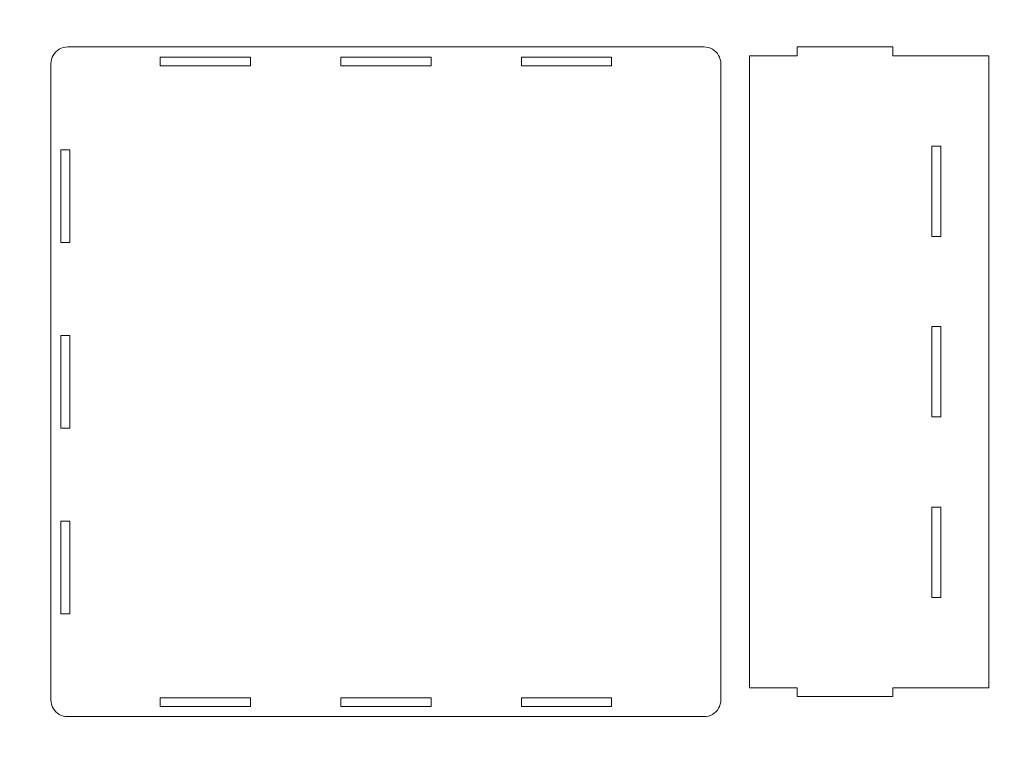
# Model space of a CAD drawing. Header units: centimetres. Extents: x -105 to 112, y -140 to 143.
# Tile 80 of 90: x -71 to -39, y 88 to 111. Entities that reach past the tile are written whole.
import ezdxf

# ---------------------------------------------------------------- set-up
doc = ezdxf.new("R2010")
doc.units = ezdxf.units.CM
doc.header["$MEASUREMENT"] = 0
doc.layers.add('Layer 1', color=7, linetype='Continuous')

msp = doc.modelspace()

# ---------------------------------------------------------------- linework, layer by layer
at = {"layer": 'Layer 1', "color": 240, "lineweight": 211}
msp.add_open_spline([(-100.73824, 142.69407), (-100.73824, 142.69407), (27.42324, 142.69407), (27.42324, 142.69407), (27.42324, 142.69407), (29.71918, 142.69407), (31.59804, 140.81576), (31.59804, 138.51964), (31.59804, 138.51964), (31.59804, 138.51964), (31.59804, 60.80756), (31.59804, 60.80756), (31.59804, 60.80756), (31.59804, 58.51145), (29.71918, 56.63332), (27.42324, 56.63332), (27.42324, 56.63332), (27.42324, 56.63332), (-100.73824, 56.63332), (-100.73824, 56.63332), (-100.73824, 56.63332), (-103.0344, 56.63332), (-104.91305, 58.51145), (-104.91305, 60.80756), (-104.91305, 60.80756), (-104.91305, 60.80756), (-104.91305, 138.51964), (-104.91305, 138.51964), (-104.91305, 138.51964), (-104.91305, 140.81576), (-103.0344, 142.69407), (-100.73824, 142.69407)], degree=3, knots=[0, 0, 0, 0, 0.11111111, 0.11111111, 0.11111111, 0.11111111, 0.22222222, 0.22222222, 0.22222222, 0.22222222, 0.33333333, 0.33333333, 0.33333333, 0.33333333, 0.44444444, 0.44444444, 0.44444444, 0.44444444, 0.55555556, 0.55555556, 0.55555556, 0.55555556, 0.66666667, 0.66666667, 0.66666667, 0.66666667, 0.77777778, 0.77777778, 0.77777778, 0.77777778, 1, 1, 1, 1], dxfattribs=at)
at = {"layer": 'Layer 1', "color": 250, "lineweight": 9}
for points, knots in [([(-48.80797, 110.05791), (-48.80797, 110.05791), (-48.7424, 110.03611), (-48.7424, 110.03611), (-48.7424, 110.03611), (-48.7424, 110.03611), (-48.68063, 110.00523), (-48.68063, 110.00523), (-48.68063, 110.00523), (-48.68063, 110.00523), (-48.62323, 109.96708), (-48.62323, 109.96708), (-48.62323, 109.96708), (-48.62323, 109.96708), (-48.57091, 109.92167), (-48.57091, 109.92167), (-48.57091, 109.92167), (-48.57091, 109.92167), (-48.5255, 109.86899), (-48.5255, 109.86899), (-48.5255, 109.86899), (-48.5255, 109.86899), (-48.48699, 109.81086), (-48.48699, 109.81086), (-48.48699, 109.81086), (-48.48699, 109.81086), (-48.45665, 109.7491), (-48.45665, 109.7491), (-48.45665, 109.7491), (-48.45665, 109.7491), (-48.43449, 109.6837), (-48.43449, 109.6837), (-48.43449, 109.6837), (-48.43449, 109.6837), (-48.42105, 109.61649), (-48.42105, 109.61649), (-48.42105, 109.61649), (-48.42105, 109.61649), (-48.41651, 109.54746), (-48.41651, 109.54746), (-48.41651, 109.54746), (-48.41651, 109.54746), (-48.41651, 89.47275), (-48.41651, 89.47275), (-48.41651, 89.47275), (-48.41651, 89.47275), (-48.42105, 89.40372), (-48.42105, 89.40372), (-48.42105, 89.40372), (-48.42105, 89.40372), (-48.43449, 89.33469), (-48.43449, 89.33469), (-48.43449, 89.33469), (-48.43449, 89.33469), (-48.45665, 89.26929), (-48.45665, 89.26929), (-48.45665, 89.26929), (-48.45665, 89.26929), (-48.48699, 89.20753), (-48.48699, 89.20753), (-48.48699, 89.20753), (-48.48699, 89.20753), (-48.5255, 89.15122), (-48.5255, 89.15122), (-48.5255, 89.15122), (-48.5255, 89.15122), (-48.57091, 89.09854), (-48.57091, 89.09854), (-48.57091, 89.09854), (-48.57091, 89.09854), (-48.62323, 89.05312), (-48.62323, 89.05312), (-48.62323, 89.05312), (-48.62323, 89.05312), (-48.68063, 89.01498), (-48.68063, 89.01498), (-48.68063, 89.01498), (-48.68063, 89.01498), (-48.7424, 88.98409), (-48.7424, 88.98409), (-48.7424, 88.98409), (-48.7424, 88.98409), (-48.80797, 88.9623), (-48.80797, 88.9623), (-48.80797, 88.9623), (-48.80797, 88.9623), (-48.87573, 88.94776), (-48.87573, 88.94776), (-48.87573, 88.94776), (-48.87573, 88.94776), (-48.94458, 88.94413), (-48.94458, 88.94413), (-48.94458, 88.94413), (-48.94458, 88.94413), (-69.02002, 88.94413), (-69.02002, 88.94413), (-69.02002, 88.94413), (-69.02002, 88.94413), (-69.08923, 88.94776), (-69.08923, 88.94776), (-69.08923, 88.94776), (-69.08923, 88.94776), (-69.15699, 88.9623), (-69.15699, 88.9623), (-69.15699, 88.9623), (-69.15699, 88.9623), (-69.2222, 88.98409), (-69.2222, 88.98409), (-69.2222, 88.98409), (-69.2222, 88.98409), (-69.28433, 89.01498), (-69.28433, 89.01498), (-69.28433, 89.01498), (-69.28433, 89.01498), (-69.34173, 89.05312), (-69.34173, 89.05312), (-69.34173, 89.05312), (-69.34173, 89.05312), (-69.39368, 89.09854), (-69.39368, 89.09854), (-69.39368, 89.09854), (-69.39368, 89.09854), (-69.4391, 89.15122), (-69.4391, 89.15122), (-69.4391, 89.15122), (-69.4391, 89.15122), (-69.47761, 89.20753), (-69.47761, 89.20753), (-69.47761, 89.20753), (-69.47761, 89.20753), (-69.50831, 89.26929), (-69.50831, 89.26929), (-69.50831, 89.26929), (-69.50831, 89.26929), (-69.53047, 89.33469), (-69.53047, 89.33469), (-69.53047, 89.33469), (-69.53047, 89.33469), (-69.54391, 89.40372), (-69.54391, 89.40372), (-69.54391, 89.40372), (-69.54391, 89.40372), (-69.54863, 89.47275), (-69.54863, 89.47275), (-69.54863, 89.47275), (-69.54863, 89.47275), (-69.54863, 109.54746), (-69.54863, 109.54746), (-69.54863, 109.54746), (-69.54863, 109.54746), (-69.54391, 109.61649), (-69.54391, 109.61649), (-69.54391, 109.61649), (-69.54391, 109.61649), (-69.53047, 109.6837), (-69.53047, 109.6837), (-69.53047, 109.6837), (-69.53047, 109.6837), (-69.50831, 109.7491), (-69.50831, 109.7491), (-69.50831, 109.7491), (-69.50831, 109.7491), (-69.47761, 109.81086), (-69.47761, 109.81086), (-69.47761, 109.81086), (-69.47761, 109.81086), (-69.4391, 109.86899), (-69.4391, 109.86899), (-69.4391, 109.86899), (-69.4391, 109.86899), (-69.39368, 109.92167), (-69.39368, 109.92167), (-69.39368, 109.92167), (-69.39368, 109.92167), (-69.34173, 109.96708), (-69.34173, 109.96708), (-69.34173, 109.96708), (-69.34173, 109.96708), (-69.28433, 110.00523), (-69.28433, 110.00523), (-69.28433, 110.00523), (-69.28433, 110.00523), (-69.2222, 110.03611), (-69.2222, 110.03611), (-69.2222, 110.03611), (-69.2222, 110.03611), (-69.15699, 110.05791), (-69.15699, 110.05791), (-69.15699, 110.05791), (-69.15699, 110.05791), (-69.08923, 110.07063), (-69.08923, 110.07063), (-69.08923, 110.07063), (-69.08923, 110.07063), (-69.02002, 110.07607), (-69.02002, 110.07607), (-69.02002, 110.07607), (-69.02002, 110.07607), (-48.94458, 110.07607), (-48.94458, 110.07607), (-48.94458, 110.07607), (-48.94458, 110.07607), (-48.87573, 110.07063), (-48.87573, 110.07063), (-48.87573, 110.07063), (-48.87573, 110.07063), (-48.80797, 110.05791), (-48.80797, 110.05791)], [0, 0, 0, 0, 0.01886792, 0.01886792, 0.01886792, 0.01886792, 0.03773585, 0.03773585, 0.03773585, 0.03773585, 0.05660377, 0.05660377, 0.05660377, 0.05660377, 0.0754717, 0.0754717, 0.0754717, 0.0754717, 0.09433962, 0.09433962, 0.09433962, 0.09433962, 0.11320755, 0.11320755, 0.11320755, 0.11320755, 0.13207547, 0.13207547, 0.13207547, 0.13207547, 0.1509434, 0.1509434, 0.1509434, 0.1509434, 0.16981132, 0.16981132, 0.16981132, 0.16981132, 0.18867925, 0.18867925, 0.18867925, 0.18867925, 0.20754717, 0.20754717, 0.20754717, 0.20754717, 0.22641509, 0.22641509, 0.22641509, 0.22641509, 0.24528302, 0.24528302, 0.24528302, 0.24528302, 0.26415094, 0.26415094, 0.26415094, 0.26415094, 0.28301887, 0.28301887, 0.28301887, 0.28301887, 0.30188679, 0.30188679, 0.30188679, 0.30188679, 0.32075472, 0.32075472, 0.32075472, 0.32075472, 0.33962264, 0.33962264, 0.33962264, 0.33962264, 0.35849057, 0.35849057, 0.35849057, 0.35849057, 0.37735849, 0.37735849, 0.37735849, 0.37735849, 0.39622642, 0.39622642, 0.39622642, 0.39622642, 0.41509434, 0.41509434, 0.41509434, 0.41509434, 0.43396226, 0.43396226, 0.43396226, 0.43396226, 0.45283019, 0.45283019, 0.45283019, 0.45283019, 0.47169811, 0.47169811, 0.47169811, 0.47169811, 0.49056604, 0.49056604, 0.49056604, 0.49056604, 0.50943396, 0.50943396, 0.50943396, 0.50943396, 0.52830189, 0.52830189, 0.52830189, 0.52830189, 0.54716981, 0.54716981, 0.54716981, 0.54716981, 0.56603774, 0.56603774, 0.56603774, 0.56603774, 0.58490566, 0.58490566, 0.58490566, 0.58490566, 0.60377358, 0.60377358, 0.60377358, 0.60377358, 0.62264151, 0.62264151, 0.62264151, 0.62264151, 0.64150943, 0.64150943, 0.64150943, 0.64150943, 0.66037736, 0.66037736, 0.66037736, 0.66037736, 0.67924528, 0.67924528, 0.67924528, 0.67924528, 0.69811321, 0.69811321, 0.69811321, 0.69811321, 0.71698113, 0.71698113, 0.71698113, 0.71698113, 0.73584906, 0.73584906, 0.73584906, 0.73584906, 0.75471698, 0.75471698, 0.75471698, 0.75471698, 0.77358491, 0.77358491, 0.77358491, 0.77358491, 0.79245283, 0.79245283, 0.79245283, 0.79245283, 0.81132075, 0.81132075, 0.81132075, 0.81132075, 0.83018868, 0.83018868, 0.83018868, 0.83018868, 0.8490566, 0.8490566, 0.8490566, 0.8490566, 0.86792453, 0.86792453, 0.86792453, 0.86792453, 0.88679245, 0.88679245, 0.88679245, 0.88679245, 0.90566038, 0.90566038, 0.90566038, 0.90566038, 0.9245283, 0.9245283, 0.9245283, 0.9245283, 0.94339623, 0.94339623, 0.94339623, 0.94339623, 0.96226415, 0.96226415, 0.96226415, 0.96226415, 1, 1, 1, 1]), ([(-46.00703, 89.57811), (-46.00703, 89.57811), (-46.00703, 89.85786), (-46.00703, 89.85786), (-46.00703, 89.85786), (-46.00703, 89.85786), (-47.51622, 89.85786), (-47.51622, 89.85786), (-47.51622, 89.85786), (-47.51622, 89.85786), (-47.51622, 109.79633), (-47.51622, 109.79633), (-47.51622, 109.79633), (-47.51622, 109.79633), (-46.00703, 109.79633), (-46.00703, 109.79633), (-46.00703, 109.79633), (-46.00703, 109.79633), (-46.00703, 110.07607), (-46.00703, 110.07607), (-46.00703, 110.07607), (-46.00703, 110.07607), (-42.98793, 110.07607), (-42.98793, 110.07607), (-42.98793, 110.07607), (-42.98793, 110.07607), (-42.98793, 109.79633), (-42.98793, 109.79633), (-42.98793, 109.79633), (-42.98793, 109.79633), (-39.96918, 109.79633), (-39.96918, 109.79633), (-39.96918, 109.79633), (-39.96918, 109.79633), (-39.96918, 89.85786), (-39.96918, 89.85786), (-39.96918, 89.85786), (-39.96918, 89.85786), (-42.98793, 89.85786), (-42.98793, 89.85786), (-42.98793, 89.85786), (-42.98793, 89.85786), (-42.98793, 89.57811), (-42.98793, 89.57811), (-42.98793, 89.57811), (-42.98793, 89.57811), (-46.00703, 89.57811), (-46.00703, 89.57811)], [0, 0, 0, 0, 0.07692308, 0.07692308, 0.07692308, 0.07692308, 0.15384615, 0.15384615, 0.15384615, 0.15384615, 0.23076923, 0.23076923, 0.23076923, 0.23076923, 0.30769231, 0.30769231, 0.30769231, 0.30769231, 0.38461538, 0.38461538, 0.38461538, 0.38461538, 0.46153846, 0.46153846, 0.46153846, 0.46153846, 0.53846154, 0.53846154, 0.53846154, 0.53846154, 0.61538462, 0.61538462, 0.61538462, 0.61538462, 0.69230769, 0.69230769, 0.69230769, 0.69230769, 0.76923077, 0.76923077, 0.76923077, 0.76923077, 0.84615385, 0.84615385, 0.84615385, 0.84615385, 1, 1, 1, 1]), ([(-63.25501, 109.75818), (-63.25501, 109.75818), (-66.10336, 109.75818), (-66.10336, 109.75818), (-66.10336, 109.75818), (-66.10336, 109.75818), (-66.10336, 109.47843), (-66.10336, 109.47843), (-66.10336, 109.47843), (-66.10336, 109.47843), (-63.25501, 109.47843), (-63.25501, 109.47843), (-63.25501, 109.47843), (-63.25501, 109.47843), (-63.25501, 109.75818), (-63.25501, 109.75818)], [0, 0, 0, 0, 0.2, 0.2, 0.2, 0.2, 0.4, 0.4, 0.4, 0.4, 0.6, 0.6, 0.6, 0.6, 1, 1, 1, 1]), ([(-57.5583, 109.47843), (-57.5583, 109.47843), (-57.5583, 109.75818), (-57.5583, 109.75818), (-57.5583, 109.75818), (-57.5583, 109.75818), (-60.40666, 109.75818), (-60.40666, 109.75818), (-60.40666, 109.75818), (-60.40666, 109.75818), (-60.40666, 109.47843), (-60.40666, 109.47843), (-60.40666, 109.47843), (-60.40666, 109.47843), (-57.5583, 109.47843), (-57.5583, 109.47843), (-57.5583, 109.47843), (-57.5583, 109.47843), (-57.5583, 109.47843), (-57.5583, 109.47843)], [0, 0, 0, 0, 0.16666667, 0.16666667, 0.16666667, 0.16666667, 0.33333333, 0.33333333, 0.33333333, 0.33333333, 0.5, 0.5, 0.5, 0.5, 0.66666667, 0.66666667, 0.66666667, 0.66666667, 1, 1, 1, 1]), ([(-54.70995, 109.47843), (-54.70995, 109.47843), (-51.8616, 109.47843), (-51.8616, 109.47843), (-51.8616, 109.47843), (-51.8616, 109.47843), (-51.8616, 109.75818), (-51.8616, 109.75818), (-51.8616, 109.75818), (-51.8616, 109.75818), (-54.70995, 109.75818), (-54.70995, 109.75818), (-54.70995, 109.75818), (-54.70995, 109.75818), (-54.70995, 109.47843), (-54.70995, 109.47843)], [0, 0, 0, 0, 0.2, 0.2, 0.2, 0.2, 0.4, 0.4, 0.4, 0.4, 0.6, 0.6, 0.6, 0.6, 1, 1, 1, 1]), ([(-41.75848, 104.09962), (-41.75848, 104.09962), (-41.47834, 104.09962), (-41.47834, 104.09962), (-41.47834, 104.09962), (-41.47834, 104.09962), (-41.47834, 106.94792), (-41.47834, 106.94792), (-41.47834, 106.94792), (-41.47834, 106.94792), (-41.75848, 106.94792), (-41.75848, 106.94792), (-41.75848, 106.94792), (-41.75848, 106.94792), (-41.75848, 104.09962), (-41.75848, 104.09962)], [0, 0, 0, 0, 0.2, 0.2, 0.2, 0.2, 0.4, 0.4, 0.4, 0.4, 0.6, 0.6, 0.6, 0.6, 1, 1, 1, 1]), ([(-69.23128, 103.90162), (-69.23128, 103.90162), (-68.95171, 103.90162), (-68.95171, 103.90162), (-68.95171, 103.90162), (-68.95171, 103.90162), (-68.95171, 106.8299), (-68.95171, 106.8299), (-68.95171, 106.8299), (-68.95171, 106.8299), (-69.23128, 106.8299), (-69.23128, 106.8299), (-69.23128, 106.8299), (-69.23128, 106.8299), (-69.23128, 103.90162), (-69.23128, 103.90162)], [0, 0, 0, 0, 0.2, 0.2, 0.2, 0.2, 0.4, 0.4, 0.4, 0.4, 0.6, 0.6, 0.6, 0.6, 1, 1, 1, 1]), ([(-41.75848, 98.40291), (-41.75848, 98.40291), (-41.47834, 98.40291), (-41.47834, 98.40291), (-41.47834, 98.40291), (-41.47834, 98.40291), (-41.47834, 101.25121), (-41.47834, 101.25121), (-41.47834, 101.25121), (-41.47834, 101.25121), (-41.75848, 101.25121), (-41.75848, 101.25121), (-41.75848, 101.25121), (-41.75848, 101.25121), (-41.75848, 98.40291), (-41.75848, 98.40291)], [0, 0, 0, 0, 0.2, 0.2, 0.2, 0.2, 0.4, 0.4, 0.4, 0.4, 0.6, 0.6, 0.6, 0.6, 1, 1, 1, 1]), ([(-69.23128, 98.04505), (-69.23128, 98.04505), (-68.95171, 98.04505), (-68.95171, 98.04505), (-68.95171, 98.04505), (-68.95171, 98.04505), (-68.95171, 100.97334), (-68.95171, 100.97334), (-68.95171, 100.97334), (-68.95171, 100.97334), (-69.23128, 100.97334), (-69.23128, 100.97334), (-69.23128, 100.97334), (-69.23128, 100.97334), (-69.23128, 98.04505), (-69.23128, 98.04505)], [0, 0, 0, 0, 0.2, 0.2, 0.2, 0.2, 0.4, 0.4, 0.4, 0.4, 0.6, 0.6, 0.6, 0.6, 1, 1, 1, 1]), ([(-41.75848, 92.70621), (-41.75848, 92.70621), (-41.47834, 92.70621), (-41.47834, 92.70621), (-41.47834, 92.70621), (-41.47834, 92.70621), (-41.47834, 95.55451), (-41.47834, 95.55451), (-41.47834, 95.55451), (-41.47834, 95.55451), (-41.75848, 95.55451), (-41.75848, 95.55451), (-41.75848, 95.55451), (-41.75848, 95.55451), (-41.75848, 92.70621), (-41.75848, 92.70621)], [0, 0, 0, 0, 0.2, 0.2, 0.2, 0.2, 0.4, 0.4, 0.4, 0.4, 0.6, 0.6, 0.6, 0.6, 1, 1, 1, 1]), ([(-69.23128, 92.18849), (-69.23128, 92.18849), (-68.95171, 92.18849), (-68.95171, 92.18849), (-68.95171, 92.18849), (-68.95171, 92.18849), (-68.95171, 95.11677), (-68.95171, 95.11677), (-68.95171, 95.11677), (-68.95171, 95.11677), (-69.23128, 95.11677), (-69.23128, 95.11677), (-69.23128, 95.11677), (-69.23128, 95.11677), (-69.23128, 92.18849), (-69.23128, 92.18849)], [0, 0, 0, 0, 0.2, 0.2, 0.2, 0.2, 0.4, 0.4, 0.4, 0.4, 0.6, 0.6, 0.6, 0.6, 1, 1, 1, 1]), ([(-63.25501, 89.26021), (-63.25501, 89.26021), (-63.25501, 89.53996), (-63.25501, 89.53996), (-63.25501, 89.53996), (-63.25501, 89.53996), (-66.10336, 89.53996), (-66.10336, 89.53996), (-66.10336, 89.53996), (-66.10336, 89.53996), (-66.10336, 89.26021), (-66.10336, 89.26021), (-66.10336, 89.26021), (-66.10336, 89.26021), (-63.25501, 89.26021), (-63.25501, 89.26021), (-63.25501, 89.26021), (-63.25501, 89.26021), (-63.25501, 89.26021), (-63.25501, 89.26021)], [0, 0, 0, 0, 0.16666667, 0.16666667, 0.16666667, 0.16666667, 0.33333333, 0.33333333, 0.33333333, 0.33333333, 0.5, 0.5, 0.5, 0.5, 0.66666667, 0.66666667, 0.66666667, 0.66666667, 1, 1, 1, 1]), ([(-57.5583, 89.26021), (-57.5583, 89.26021), (-57.5583, 89.53996), (-57.5583, 89.53996), (-57.5583, 89.53996), (-57.5583, 89.53996), (-60.40666, 89.53996), (-60.40666, 89.53996), (-60.40666, 89.53996), (-60.40666, 89.53996), (-60.40666, 89.26021), (-60.40666, 89.26021), (-60.40666, 89.26021), (-60.40666, 89.26021), (-57.5583, 89.26021), (-57.5583, 89.26021), (-57.5583, 89.26021), (-57.5583, 89.26021), (-57.5583, 89.26021), (-57.5583, 89.26021)], [0, 0, 0, 0, 0.16666667, 0.16666667, 0.16666667, 0.16666667, 0.33333333, 0.33333333, 0.33333333, 0.33333333, 0.5, 0.5, 0.5, 0.5, 0.66666667, 0.66666667, 0.66666667, 0.66666667, 1, 1, 1, 1]), ([(-51.8616, 89.26021), (-51.8616, 89.26021), (-51.8616, 89.53996), (-51.8616, 89.53996), (-51.8616, 89.53996), (-51.8616, 89.53996), (-54.70995, 89.53996), (-54.70995, 89.53996), (-54.70995, 89.53996), (-54.70995, 89.53996), (-54.70995, 89.26021), (-54.70995, 89.26021), (-54.70995, 89.26021), (-54.70995, 89.26021), (-51.8616, 89.26021), (-51.8616, 89.26021), (-51.8616, 89.26021), (-51.8616, 89.26021), (-51.8616, 89.26021), (-51.8616, 89.26021)], [0, 0, 0, 0, 0.16666667, 0.16666667, 0.16666667, 0.16666667, 0.33333333, 0.33333333, 0.33333333, 0.33333333, 0.5, 0.5, 0.5, 0.5, 0.66666667, 0.66666667, 0.66666667, 0.66666667, 1, 1, 1, 1])]:
    msp.add_open_spline(points, degree=3, knots=knots, dxfattribs=at)

doc.saveas('drawing.dxf')
